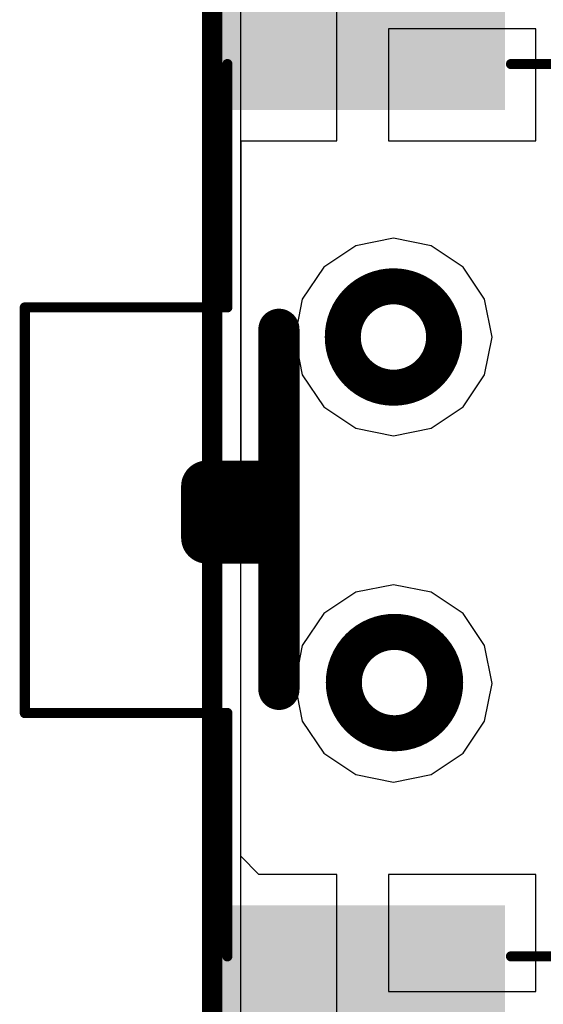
# Model space of a CAD drawing. Header units: millimetres. Extents: x 2.35 to 5.71, y 2.27 to 4.47.
# Tile 2 of 59: x 2.76 to 2.87, y 3.46 to 3.65. Entities that reach past the tile are written whole.
import ezdxf

# ---------------------------------------------------------------- set-up
doc = ezdxf.new("R2010")
doc.units = ezdxf.units.MM
doc.header["$MEASUREMENT"] = 0
for name, color, linetype in [('BottomLayer', 5, 'Continuous'), ('BottomOverlay', 54, 'Continuous'), ('KeepOutLayer', 6, 'Continuous'), ('MidLayer1', 16, 'Continuous'), ('MidLayer2', 76, 'Continuous'), ('TopLayer', 1, 'Continuous'), ('TopOverlay', 2, 'Continuous'), ('TopPaste', 8, 'Continuous'), ('TopSolder', 216, 'Continuous')]:
    doc.layers.add(name, color=color, linetype=linetype)

# ---------------------------------------------------------------- blocks, each defined once
blk = doc.blocks.new('SW_SMD_2P_H_2X4X3_5_7')
at = {"layer": 'KeepOutLayer'}
for points, const_width in [([(-0.0217799, 0.0037912, 1), (-0.0454019, 0.0037912, 1)], 0.0019685), ([(0.0454655, 0.0037912, 1), (0.0218435, 0.0037912, 1)], 0.0019685), ([(-0.045894, 0.0037912, 1), (-0.0449098, 0.0037912, 1)], 0.0009842), ([(-0.022272, 0.0037912, 1), (-0.0212878, 0.0037912, 1)], 0.0009842), ([(0.0213514, 0.0037912, 1), (0.0223356, 0.0037912, 1)], 0.0009842), ([(0.0449734, 0.0037912, 1), (0.0459576, 0.0037912, 1)], 0.0009842)]:
    blk.add_lwpolyline(points, format="xyb", close=True, dxfattribs=dict(at, const_width=const_width))
at = {"layer": 'TopLayer'}
for points in [[(-0.0806739, 0.0333854), (-0.1161069, 0.0333854), (-0.0806739, -0.0138586), (-0.1161069, -0.0138586)], [(0.0817233, -0.0138586), (0.1151879, -0.0138586), (0.0817233, 0.0333854), (0.1151879, 0.0333854)]]:
    blk.add_solid(points, dxfattribs=at)
at = {"layer": 'TopOverlay'}
for points, const_width in [([(-0.0393424, 0.0754134), (-0.0393464, 0.0754094)], 0.0019685), ([(-0.0393464, 0.0754094), (-0.0393464, 0.0360434)], 0.0019685), ([(-0.0393424, 0.0754134), (0.0393976, 0.0754134)], 0.0019685), ([(0.0394016, 0.0754174), (0.0394016, 0.0360514)], 0.0019685), ([(-0.0053324, 0.0400414), (0.0046676, 0.0400414)], 0.01), ([(-0.0053324, 0.0400414), (-0.0053324, 0.0280414)], 0.01), ([(0.0046676, 0.0400414), (0.0046676, 0.0300414)], 0.01), ([(-0.0865804, 0.0360514), (-0.0393384, 0.0360514)], 0.0019685), ([(-0.0393384, 0.0360514), (-0.0393464, 0.0360434)], 0.0019685), ([(0.0394016, 0.0360514), (0.0866436, 0.0360514)], 0.0019685), ([(-0.0347524, 0.0260414), (0.0351496, 0.0260414)], 0.008), ([(-0.0865804, -0.0190366), (-0.0865804, -0.0715086)], 0.0019685), ([(0.0866436, -0.0190366), (0.0866436, -0.0715086)], 0.0019685)]:
    blk.add_lwpolyline(points, dxfattribs=dict(at, const_width=const_width))
for points, const_width in [([(-0.0398385, 0.0754094, 1), (-0.0388543, 0.0754094, 1)], 0.0009842), ([(-0.0398385, 0.0754094, 1), (-0.0388543, 0.0754094, 1)], 0.0009842), ([(-0.0398345, 0.0754134, 1), (-0.0388503, 0.0754134, 1)], 0.0009842), ([(-0.0398345, 0.0754134, 1), (-0.0388503, 0.0754134, 1)], 0.0009842), ([(0.0389055, 0.0754134, 1), (0.0398897, 0.0754134, 1)], 0.0009842), ([(0.0389095, 0.0754174, 1), (0.0398937, 0.0754174, 1)], 0.0009842), ([(-0.0078324, 0.0400414, 1), (-0.0028324, 0.0400414, 1)], 0.005), ([(-0.0078324, 0.0400414, 1), (-0.0028324, 0.0400414, 1)], 0.005), ([(0.0021676, 0.0400414, 1), (0.0071676, 0.0400414, 1)], 0.005), ([(0.0021676, 0.0400414, 1), (0.0071676, 0.0400414, 1)], 0.005), ([(-0.0870725, 0.0360514, 1), (-0.0860883, 0.0360514, 1)], 0.0009842), ([(-0.0398385, 0.0360434, 1), (-0.0388543, 0.0360434, 1)], 0.0009842), ([(-0.0398385, 0.0360434, 1), (-0.0388543, 0.0360434, 1)], 0.0009842), ([(-0.0398305, 0.0360514, 1), (-0.0388463, 0.0360514, 1)], 0.0009842), ([(-0.0398305, 0.0360514, 1), (-0.0388463, 0.0360514, 1)], 0.0009842), ([(0.0389095, 0.0360514, 1), (0.0398937, 0.0360514, 1)], 0.0009842), ([(0.0389095, 0.0360514, 1), (0.0398937, 0.0360514, 1)], 0.0009842), ([(0.0861515, 0.0360514, 1), (0.0871357, 0.0360514, 1)], 0.0009842), ([(0.0021676, 0.0300414, 1), (0.0071676, 0.0300414, 1)], 0.005), ([(-0.0078324, 0.0280414, 1), (-0.0028324, 0.0280414, 1)], 0.005), ([(-0.0367524, 0.0260414, 1), (-0.0327524, 0.0260414, 1)], 0.004), ([(0.0331496, 0.0260414, 1), (0.0371496, 0.0260414, 1)], 0.004), ([(-0.0235875, 0.0035918, 1), (-0.0432725, 0.0035918, 1)], 0.007), ([(0.043497, 0.0037912, 1), (0.023812, 0.0037912, 1)], 0.007), ([(-0.0450225, 0.0035918, 1), (-0.0415225, 0.0035918, 1)], 0.0035), ([(-0.0253375, 0.0035918, 1), (-0.0218375, 0.0035918, 1)], 0.0035), ([(0.022062, 0.0037912, 1), (0.025562, 0.0037912, 1)], 0.0035), ([(0.041747, 0.0037912, 1), (0.045247, 0.0037912, 1)], 0.0035), ([(-0.0870725, -0.0190366, 1), (-0.0860883, -0.0190366, 1)], 0.0009842), ([(0.0861515, -0.0190366, 1), (0.0871357, -0.0190366, 1)], 0.0009842)]:
    blk.add_lwpolyline(points, format="xyb", close=True, dxfattribs=dict(at, const_width=const_width))
at = {"layer": 'TopPaste'}
for points in [[(-0.0806739, 0.0333854), (-0.1161069, 0.0333854), (-0.0806739, -0.0138586), (-0.1161069, -0.0138586)], [(0.0817233, -0.0138586), (0.1151879, -0.0138586), (0.0817233, 0.0333854), (0.1151879, 0.0333854)]]:
    blk.add_solid(points, dxfattribs=at)
at = {"layer": 'TopSolder'}
for points in [[(-0.0766739, 0.0373854), (-0.1201069, 0.0373854), (-0.0766739, -0.0178586), (-0.1201069, -0.0178586)], [(0.0777233, -0.0178586), (0.1191879, -0.0178586), (0.0777233, 0.0373854), (0.1191879, 0.0373854)]]:
    blk.add_solid(points, dxfattribs=at)
blk = doc.blocks.new('LCD_240X240_B_52')
at = {"layer": 'BottomOverlay', "const_width": 0.003937}
blk.add_lwpolyline([(-0.82024, -1.096894), (-0.82024, 0.0535)], dxfattribs=at)

msp = doc.modelspace()

# ---------------------------------------------------------------- linework, layer by layer
at = {"layer": 'BottomLayer'}
for p, q in [((2.8072036, 3.3978518), (2.8072033, 4.2988628)), ((2.8368792, 3.6075287), (2.8295457, 3.60607)), ((2.8442127, 3.60607), (2.8368792, 3.6075287)), ((2.8295457, 3.60607), (2.8233286, 3.6019159)), ((2.8504298, 3.6019159), (2.8442127, 3.60607)), ((2.8233286, 3.6019159), (2.8191745, 3.5956988)), ((2.8545839, 3.5956988), (2.8504298, 3.6019159)), ((2.8191745, 3.5956988), (2.8177158, 3.5883653)), ((2.8560426, 3.5883653), (2.8545839, 3.5956988)), ((2.8177158, 3.5883653), (2.8191745, 3.5810318)), ((2.8545839, 3.5810318), (2.8560426, 3.5883653)), ((2.8191745, 3.5810318), (2.8233286, 3.5748147)), ((2.8504298, 3.5748147), (2.8545839, 3.5810318)), ((2.8233286, 3.5748147), (2.8295457, 3.5706606)), ((2.8442127, 3.5706606), (2.8504298, 3.5748147)), ((2.8295457, 3.5706606), (2.8368792, 3.5692019)), ((2.8368792, 3.5692019), (2.8442127, 3.5706606)), ((2.8368792, 3.5402833), (2.8295457, 3.5388246)), ((2.8442127, 3.5388246), (2.8368792, 3.5402833)), ((2.8295457, 3.5388246), (2.8233286, 3.5346705)), ((2.8504298, 3.5346705), (2.8442127, 3.5388246)), ((2.8233286, 3.5346705), (2.8191745, 3.5284534)), ((2.8545839, 3.5284534), (2.8504298, 3.5346705)), ((2.8191745, 3.5284534), (2.8177158, 3.5211199)), ((2.8560426, 3.5211199), (2.8545839, 3.5284534)), ((2.8177158, 3.5211199), (2.8191745, 3.5137864)), ((2.8545839, 3.5137864), (2.8560426, 3.5211199)), ((2.8191745, 3.5137864), (2.8233286, 3.5075693)), ((2.8504298, 3.5075693), (2.8545839, 3.5137864)), ((2.8233286, 3.5075693), (2.8295457, 3.5034152)), ((2.8442127, 3.5034152), (2.8504298, 3.5075693)), ((2.8295457, 3.5034152), (2.8368792, 3.5019565)), ((2.8368792, 3.5019565), (2.8442127, 3.5034152))]:
    msp.add_line(p, q, dxfattribs=at)
at = {"layer": 'KeepOutLayer', "const_width": 0.001}
msp.add_lwpolyline([(2.800576, 4.435731), (2.8005763, 3.2951236)], dxfattribs=at)
at = {"layer": 'MidLayer1'}
for p, q in [((2.8072036, 3.3978518), (2.8072033, 4.2988628)), ((2.8368792, 3.6075287), (2.8295457, 3.60607)), ((2.8442127, 3.60607), (2.8368792, 3.6075287)), ((2.8295457, 3.60607), (2.8233286, 3.6019159)), ((2.8504298, 3.6019159), (2.8442127, 3.60607)), ((2.8233286, 3.6019159), (2.8191745, 3.5956988)), ((2.8545839, 3.5956988), (2.8504298, 3.6019159)), ((2.8191745, 3.5956988), (2.8177158, 3.5883653)), ((2.8560426, 3.5883653), (2.8545839, 3.5956988)), ((2.8177158, 3.5883653), (2.8191745, 3.5810318)), ((2.8545839, 3.5810318), (2.8560426, 3.5883653)), ((2.8191745, 3.5810318), (2.8233286, 3.5748147)), ((2.8504298, 3.5748147), (2.8545839, 3.5810318)), ((2.8233286, 3.5748147), (2.8295457, 3.5706606)), ((2.8442127, 3.5706606), (2.8504298, 3.5748147)), ((2.8295457, 3.5706606), (2.8368792, 3.5692019)), ((2.8368792, 3.5692019), (2.8442127, 3.5706606)), ((2.8368792, 3.5402833), (2.8295457, 3.5388246)), ((2.8442127, 3.5388246), (2.8368792, 3.5402833)), ((2.8295457, 3.5388246), (2.8233286, 3.5346705)), ((2.8504298, 3.5346705), (2.8442127, 3.5388246)), ((2.8233286, 3.5346705), (2.8191745, 3.5284534)), ((2.8545839, 3.5284534), (2.8504298, 3.5346705)), ((2.8191745, 3.5284534), (2.8177158, 3.5211199)), ((2.8560426, 3.5211199), (2.8545839, 3.5284534)), ((2.8177158, 3.5211199), (2.8191745, 3.5137864)), ((2.8545839, 3.5137864), (2.8560426, 3.5211199)), ((2.8191745, 3.5137864), (2.8233286, 3.5075693)), ((2.8504298, 3.5075693), (2.8545839, 3.5137864)), ((2.8233286, 3.5075693), (2.8295457, 3.5034152)), ((2.8442127, 3.5034152), (2.8504298, 3.5075693)), ((2.8295457, 3.5034152), (2.8368792, 3.5019565)), ((2.8368792, 3.5019565), (2.8442127, 3.5034152))]:
    msp.add_line(p, q, dxfattribs=at)
at = {"layer": 'MidLayer2'}
for p, q in [((2.8072036, 3.3978518), (2.8072033, 4.2983628)), ((2.8368792, 3.6075287), (2.8295457, 3.60607)), ((2.8442127, 3.60607), (2.8368792, 3.6075287)), ((2.8295457, 3.60607), (2.8233286, 3.6019159)), ((2.8504298, 3.6019159), (2.8442127, 3.60607)), ((2.8233286, 3.6019159), (2.8191745, 3.5956988)), ((2.8545839, 3.5956988), (2.8504298, 3.6019159)), ((2.8191745, 3.5956988), (2.8177158, 3.5883653)), ((2.8560426, 3.5883653), (2.8545839, 3.5956988)), ((2.8177158, 3.5883653), (2.8191745, 3.5810318)), ((2.8545839, 3.5810318), (2.8560426, 3.5883653)), ((2.8191745, 3.5810318), (2.8233286, 3.5748147)), ((2.8504298, 3.5748147), (2.8545839, 3.5810318)), ((2.8233286, 3.5748147), (2.8295457, 3.5706606)), ((2.8442127, 3.5706606), (2.8504298, 3.5748147)), ((2.8295457, 3.5706606), (2.8368792, 3.5692019)), ((2.8368792, 3.5692019), (2.8442127, 3.5706606)), ((2.8368792, 3.5402833), (2.8295457, 3.5388246)), ((2.8442127, 3.5388246), (2.8368792, 3.5402833)), ((2.8295457, 3.5388246), (2.8233286, 3.5346705)), ((2.8504298, 3.5346705), (2.8442127, 3.5388246)), ((2.8233286, 3.5346705), (2.8191745, 3.5284534)), ((2.8545839, 3.5284534), (2.8504298, 3.5346705)), ((2.8191745, 3.5284534), (2.8177158, 3.5211199)), ((2.8560426, 3.5211199), (2.8545839, 3.5284534)), ((2.8177158, 3.5211199), (2.8191745, 3.5137864)), ((2.8545839, 3.5137864), (2.8560426, 3.5211199)), ((2.8191745, 3.5137864), (2.8233286, 3.5075693)), ((2.8504298, 3.5075693), (2.8545839, 3.5137864)), ((2.8233286, 3.5075693), (2.8295457, 3.5034152)), ((2.8442127, 3.5034152), (2.8504298, 3.5075693)), ((2.8295457, 3.5034152), (2.8368792, 3.5019565)), ((2.8368792, 3.5019565), (2.8442127, 3.5034152))]:
    msp.add_line(p, q, dxfattribs=at)
at = {"layer": 'TopLayer'}
for p, q in [((2.825907, 3.6264341), (2.825907, 3.6531664)), ((2.864529, 3.6481664), (2.835907, 3.6481664)), ((2.835907, 3.6481664), (2.835907, 3.6264341)), ((2.864529, 3.6264341), (2.864529, 3.6481664)), ((2.8072084, 3.4875732), (2.8072677, 3.6264341)), ((2.8072677, 3.6264341), (2.825907, 3.6264341)), ((2.835907, 3.6264341), (2.864529, 3.6264341)), ((2.8368792, 3.6075287), (2.8295457, 3.60607)), ((2.8442127, 3.60607), (2.8368792, 3.6075287)), ((2.8295457, 3.60607), (2.8233286, 3.6019159)), ((2.8504298, 3.6019159), (2.8442127, 3.60607)), ((2.8233286, 3.6019159), (2.8191745, 3.5956988)), ((2.8545839, 3.5956988), (2.8504298, 3.6019159)), ((2.8191745, 3.5956988), (2.8177158, 3.5883653)), ((2.8560426, 3.5883653), (2.8545839, 3.5956988)), ((2.8177158, 3.5883653), (2.8191745, 3.5810318)), ((2.8545839, 3.5810318), (2.8560426, 3.5883653)), ((2.8191745, 3.5810318), (2.8233286, 3.5748147)), ((2.8504298, 3.5748147), (2.8545839, 3.5810318)), ((2.8233286, 3.5748147), (2.8295457, 3.5706606)), ((2.8442127, 3.5706606), (2.8504298, 3.5748147)), ((2.8295457, 3.5706606), (2.8368792, 3.5692019)), ((2.8368792, 3.5692019), (2.8442127, 3.5706606)), ((2.8368792, 3.5402833), (2.8295457, 3.5388246)), ((2.8442127, 3.5388246), (2.8368792, 3.5402833)), ((2.8295457, 3.5388246), (2.8233286, 3.5346705)), ((2.8504298, 3.5346705), (2.8442127, 3.5388246)), ((2.8233286, 3.5346705), (2.8191745, 3.5284534)), ((2.8545839, 3.5284534), (2.8504298, 3.5346705)), ((2.8191745, 3.5284534), (2.8177158, 3.5211199)), ((2.8560426, 3.5211199), (2.8545839, 3.5284534)), ((2.8177158, 3.5211199), (2.8191745, 3.5137864)), ((2.8545839, 3.5137864), (2.8560426, 3.5211199)), ((2.8191745, 3.5137864), (2.8233286, 3.5075693)), ((2.8504298, 3.5075693), (2.8545839, 3.5137864)), ((2.8233286, 3.5075693), (2.8295457, 3.5034152)), ((2.8442127, 3.5034152), (2.8504298, 3.5075693)), ((2.8295457, 3.5034152), (2.8368792, 3.5019565)), ((2.8368792, 3.5019565), (2.8442127, 3.5034152)), ((2.8107432, 3.4840369), (2.8072084, 3.4875732)), ((2.825907, 3.4840369), (2.8107432, 3.4840369)), ((2.825907, 3.4563204), (2.825907, 3.4840369)), ((2.864529, 3.4840369), (2.835907, 3.4840369)), ((2.835907, 3.4840369), (2.835907, 3.4613204)), ((2.864529, 3.4613204), (2.864529, 3.4840369)), ((2.835907, 3.4613204), (2.864529, 3.4613204))]:
    msp.add_line(p, q, dxfattribs=at)

# ---------------------------------------------------------------- block references
for name, p, rotation in [('LCD_240X240_B_52', (3.621896, 4.3807628), 360), ('SW_SMD_2P_H_2X4X3_5_7', (2.8406704, 3.5547108), 90)]:
    msp.add_blockref(name, p, dxfattribs=dict(rotation=rotation))

doc.saveas('drawing.dxf')
